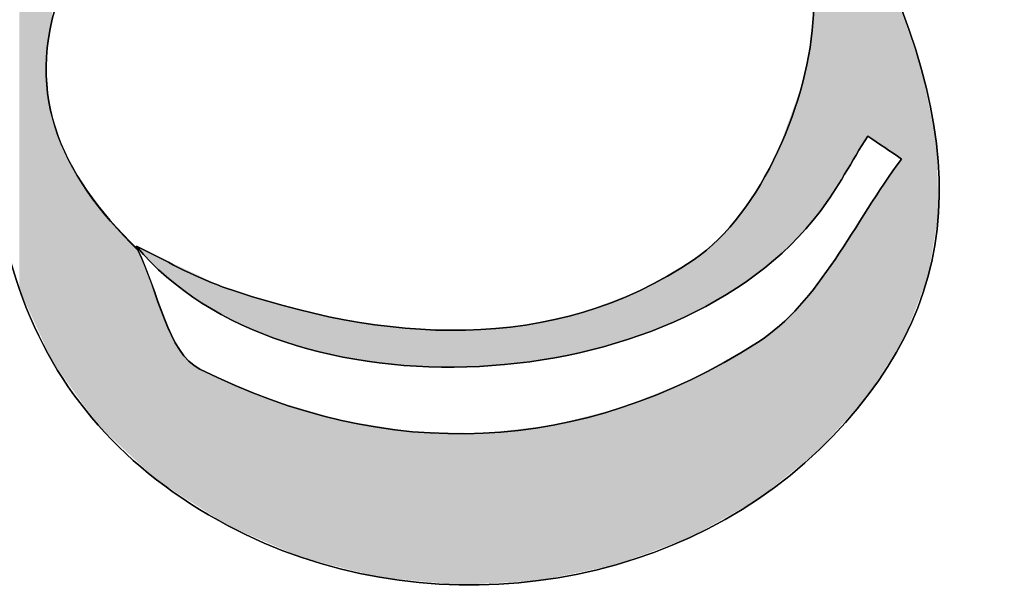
# Model space of a CAD drawing. Extents: x 113 to 1126, y 865 to 1100.
# Tile 11 of 256: x 865.91 to 871.67, y 960.83 to 964.2. Entities that reach past the tile are written whole.
import ezdxf

# ---------------------------------------------------------------- set-up
doc = ezdxf.new("R2010")
doc.units = 0
doc.layers.add('LAYER_1', color=7, linetype='CONTINUOUS')

# ---------------------------------------------------------------- blocks, each defined once
blk = doc.blocks.new('*U9')
at = {"layer": 'LAYER_1', "color": 7}
for points in [[(870.7835, 963.3789), (870.6779, 966.8634), (870.7835, 966.8992)], [(870.6779, 963.2116), (870.6562, 966.8561), (870.6779, 966.8634)], [(870.6562, 963.1773), (870.5901, 966.2335), (870.6562, 966.2795)], [(870.586, 963.0678), (870.551, 966.2064), (870.586, 966.2307)], [(870.5901, 963.0725), (870.586, 966.2307), (870.5901, 966.2335)], [(865.9047, 962.6161), (865.9047, 965.7931), (866.0626, 962.2704)], [(870.8688, 963.514), (870.8688, 964.6984), (870.8721, 963.5117)], [(870.8721, 963.5117), (870.8721, 964.6913), (870.9779, 963.4398)], [(870.9779, 963.4398), (870.9779, 964.4659), (871.0208, 963.4107)], [(871.0208, 963.4107), (871.0208, 964.3745), (871.0215, 963.4102)], [(871.0215, 963.4102), (871.0215, 964.3729), (871.0676, 963.3789)], [(870.551, 963.028), (870.5328, 964.0447), (870.551, 964.2264)], [(870.5315, 963.0058), (870.4888, 963.8291), (870.5315, 964.0324)], [(870.5328, 963.0072), (870.5315, 964.0324), (870.5328, 964.0447)], [(866.0626, 962.2704), (866.0626, 963.9751), (866.0695, 962.2552)], [(870.4888, 962.9572), (870.4699, 963.7766), (870.4888, 963.8291)], [(866.0695, 962.2552), (866.0695, 963.7648), (866.096, 962.1973)], [(870.4699, 962.9355), (870.4627, 963.7568), (870.4699, 963.7766)], [(870.4627, 962.9274), (870.4164, 963.6286), (870.4627, 963.7568)], [(866.096, 962.1973), (866.096, 963.645), (866.0987, 962.1913)], [(866.0987, 962.1913), (866.0987, 963.6326), (866.1136, 962.1706)], [(870.4164, 962.8746), (870.3531, 963.4535), (870.4164, 963.6286)], [(866.1136, 962.1706), (866.1136, 963.565), (866.1728, 962.0885)], [(866.1728, 962.0885), (866.1728, 963.4208), (866.1918, 962.062)], [(870.3416, 962.8108), (870.2409, 963.231), (870.3416, 963.4217)], [(870.3479, 962.8161), (870.3416, 963.4217), (870.3479, 963.4392)], [(870.3531, 962.8206), (870.3479, 963.4392), (870.3531, 963.4535)], [(866.1918, 962.062), (866.1918, 963.3745), (866.2934, 961.921)], [(871.0676, 962.3077), (871.0215, 963.3095), (871.0676, 963.3789)], [(871.0208, 962.2336), (870.9779, 963.2438), (871.0208, 963.3084)], [(871.0215, 962.2348), (871.0208, 963.3084), (871.0215, 963.3095)], [(870.9779, 962.1658), (870.8721, 963.0844), (870.9779, 963.2438)], [(866.2934, 961.921), (866.2934, 963.2043), (866.301, 961.9105)], [(866.301, 961.9105), (866.301, 963.1916), (866.3661, 961.8202)], [(870.2125, 962.7004), (870.1954, 963.1633), (870.2125, 963.1887)], [(870.2223, 962.7088), (870.2125, 963.1887), (870.2223, 963.2033)], [(870.2242, 962.7105), (870.2223, 963.2033), (870.2242, 963.2062)], [(870.2299, 962.7153), (870.2242, 963.2062), (870.2299, 963.2146)], [(870.2409, 962.7247), (870.2299, 963.2146), (870.2409, 963.231)], [(870.1954, 962.6893), (870.1247, 963.0579), (870.1954, 963.1633)], [(866.3661, 961.8202), (866.3661, 963.1078), (866.438, 961.753)], [(870.8688, 961.9946), (870.8581, 963.0633), (870.8688, 963.0794)], [(870.8721, 961.9983), (870.8688, 963.0794), (870.8721, 963.0844)], [(866.438, 961.753), (866.438, 963.0153), (866.4384, 961.7525)], [(866.4384, 961.7525), (866.4384, 963.0148), (866.5893, 961.6116)], [(870.1247, 962.643), (870.029, 962.9483), (870.1247, 963.0579)], [(870.8581, 961.9827), (870.7835, 962.9509), (870.8581, 963.0633)], [(869.9828, 962.5502), (869.9433, 962.8662), (869.9828, 962.8991)], [(869.9949, 962.5581), (869.9828, 962.8991), (869.9949, 962.9092)], [(870.0123, 962.5695), (869.9949, 962.9092), (870.0123, 962.9291)], [(870.029, 962.5804), (870.0123, 962.9291), (870.029, 962.9483)], [(870.7835, 961.8992), (870.6779, 962.7918), (870.7835, 962.9509)], [(866.5893, 961.6116), (866.5893, 962.8549), (866.5996, 961.6019)], [(866.5996, 962.8578), (866.5996, 962.8635), (866.6037, 962.8538)], [(866.5996, 961.6019), (866.5996, 962.8439), (866.6037, 961.5982)], [(866.6037, 962.8538), (866.6037, 962.8616), (866.7072, 962.7484)], [(869.9433, 962.5304), (869.8535, 962.7915), (869.9433, 962.8662)], [(866.6037, 961.5982), (866.6037, 962.8334), (866.7072, 961.5014)], [(866.7072, 962.7484), (866.7072, 962.8129), (866.7528, 962.7021)], [(866.7528, 962.7021), (866.7528, 962.7914), (866.7661, 962.6886)], [(866.7661, 962.6886), (866.7661, 962.7852), (866.785, 962.6746)], [(869.8415, 962.4793), (869.8331, 962.7798), (869.8415, 962.7846)], [(869.8535, 962.4853), (869.8415, 962.7846), (869.8535, 962.7915)], [(870.6779, 961.7811), (870.6562, 962.7634), (870.6779, 962.7918)], [(866.785, 962.6746), (866.785, 962.7763), (866.8163, 962.6514)], [(866.8163, 962.6514), (866.8163, 962.7615), (866.8405, 962.6335)], [(866.8405, 962.6335), (866.8405, 962.7501), (866.8441, 962.6308)], [(866.8441, 962.6308), (866.8441, 962.7484), (866.8951, 962.593)], [(866.8951, 962.593), (866.8951, 962.7244), (866.96, 962.5449)], [(869.8057, 962.4613), (869.7315, 962.7215), (869.8057, 962.7641)], [(869.8301, 962.4736), (869.8057, 962.7641), (869.8301, 962.7781)], [(869.8331, 962.4751), (869.8301, 962.7781), (869.8331, 962.7798)], [(870.6562, 961.7569), (870.5901, 962.6767), (870.6562, 962.7634)], [(866.96, 962.5449), (866.96, 962.6939), (866.9725, 962.5356)], [(866.9725, 962.5356), (866.9725, 962.688), (866.9783, 962.5324)], [(866.9783, 962.5324), (866.9783, 962.6853), (867.0918, 962.4705)], [(869.7315, 962.4241), (869.5825, 962.6361), (869.7315, 962.7215)], [(870.586, 961.6783), (870.551, 962.6254), (870.586, 962.6713)], [(870.5901, 961.6829), (870.586, 962.6713), (870.5901, 962.6767)], [(867.0918, 962.4705), (867.0918, 962.6319), (867.1226, 962.4536)], [(867.1226, 962.4536), (867.1226, 962.6222), (867.1794, 962.4226)], [(869.5364, 962.3501), (869.5084, 962.5989), (869.5364, 962.6096)], [(869.5825, 962.3676), (869.5364, 962.6096), (869.5825, 962.6361)], [(870.551, 961.6498), (870.5328, 962.6015), (870.551, 962.6254)], [(866.7072, 961.5014), (866.7072, 962.5618), (866.7528, 961.472)], [(867.1794, 962.4226), (867.1794, 962.6045), (867.2044, 962.4089)], [(867.2044, 962.4089), (867.2044, 962.5967), (867.3743, 962.3415)], [(869.3975, 962.3043), (869.3499, 962.538), (869.3975, 962.5563)], [(869.4341, 962.3144), (869.3975, 962.5563), (869.4341, 962.5704)], [(869.4629, 962.3222), (869.4341, 962.5704), (869.4629, 962.5814)], [(869.5084, 962.3395), (869.4629, 962.5814), (869.5084, 962.5989)], [(870.5315, 961.634), (870.4888, 962.544), (870.5315, 962.5999)], [(870.5328, 961.635), (870.5315, 962.5999), (870.5328, 962.6015)], [(867.3743, 962.3415), (867.3743, 962.5438), (867.4475, 962.3125)], [(867.4475, 962.3125), (867.4475, 962.5209), (867.4575, 962.3085)], [(867.4575, 962.3085), (867.4575, 962.5186), (867.5562, 962.2813)], [(867.5562, 962.2813), (867.5562, 962.4959), (867.5887, 962.2724)], [(869.3499, 962.2912), (869.2062, 962.4829), (869.3499, 962.538)], [(870.4627, 961.5781), (870.4164, 962.4657), (870.4627, 962.5119)], [(870.4699, 961.5839), (870.4627, 962.5119), (870.4699, 962.5191)], [(870.4888, 961.5994), (870.4699, 962.5191), (870.4888, 962.544)], [(866.7528, 961.472), (866.7528, 962.4423), (866.7661, 961.4635)], [(867.5887, 962.2724), (867.5887, 962.4884), (867.7275, 962.2341)], [(867.7275, 962.2341), (867.7275, 962.4564), (867.7898, 962.2234)], [(867.7898, 962.2234), (867.7898, 962.4421), (867.8053, 962.2208)], [(867.8053, 962.2208), (867.8053, 962.4385), (868.0101, 962.1855)], [(869.0288, 962.2174), (868.9429, 962.4241), (869.0288, 962.4433)], [(869.0774, 962.2262), (869.0288, 962.4433), (869.0774, 962.4541)], [(869.1813, 962.245), (869.0774, 962.4541), (869.1813, 962.4773)], [(869.2062, 962.2518), (869.1813, 962.4773), (869.2062, 962.4829)], [(870.4164, 961.5405), (870.3531, 962.4026), (870.4164, 962.4657)], [(866.7661, 961.4635), (866.7661, 962.4154), (866.785, 961.4513)], [(868.0101, 962.1855), (868.0101, 962.4102), (868.0114, 962.1854)], [(868.0114, 962.1854), (868.0114, 962.41), (868.1625, 962.1735)], [(868.1625, 962.1735), (868.1625, 962.3891), (868.2051, 962.1701)], [(868.2051, 962.1701), (868.2051, 962.3876), (868.3011, 962.1625)], [(868.5961, 962.1649), (868.5168, 962.377), (868.5961, 962.3838)], [(868.6186, 962.167), (868.5961, 962.3838), (868.6186, 962.3857)], [(868.8655, 962.1901), (868.6186, 962.3857), (868.8655, 962.4068)], [(868.6186, 962.167), (868.6186, 962.3857), (868.8655, 962.1901)], [(868.8909, 962.1925), (868.8655, 962.4068), (868.8909, 962.4125)], [(868.9429, 962.2019), (868.8909, 962.4125), (868.9429, 962.4241)], [(870.3416, 961.4797), (870.2409, 962.3177), (870.3416, 962.3939)], [(870.3479, 961.4849), (870.3416, 962.3939), (870.3479, 962.3987)], [(870.3531, 961.4891), (870.3479, 962.3987), (870.3531, 962.4026)], [(866.785, 961.4513), (866.785, 962.3769), (866.8163, 961.4312)], [(866.8163, 961.4312), (866.8163, 962.3131), (866.8405, 961.4156)], [(866.8405, 961.4156), (866.8405, 962.2638), (866.8441, 961.4132)], [(870.1954, 961.3696), (870.1247, 962.2495), (870.1954, 962.289)], [(870.2125, 961.3792), (870.1954, 962.289), (870.2125, 962.2985)], [(870.2223, 961.3847), (870.2125, 962.2985), (870.2223, 962.304)], [(870.2242, 961.3858), (870.2223, 962.304), (870.2242, 962.3051)], [(870.2299, 961.389), (870.2242, 962.3051), (870.2299, 962.3094)], [(870.2409, 961.3979), (870.2299, 962.3094), (870.2409, 962.3177)], [(866.8441, 961.4132), (866.8441, 962.2593), (866.8951, 961.3804)], [(870.1247, 961.3297), (870.029, 962.1962), (870.1247, 962.2495)], [(866.8951, 961.3804), (866.8951, 962.1961), (866.96, 961.3386)], [(866.96, 961.3386), (866.96, 962.149), (866.9725, 961.3305)], [(869.9433, 961.2275), (869.8535, 962.0982), (869.9433, 962.1483)], [(869.9828, 961.2497), (869.9433, 962.1483), (869.9828, 962.1703)], [(869.9949, 961.2566), (869.9828, 962.1703), (869.9949, 962.1771)], [(870.0123, 961.2664), (869.9949, 962.1771), (870.0123, 962.1868)], [(870.029, 961.2758), (870.0123, 962.1868), (870.029, 962.1962)], [(866.9725, 961.3305), (866.9725, 962.1436), (866.9783, 961.3268)], [(866.9783, 961.3268), (866.9783, 962.1412), (867.0918, 961.2537)], [(867.0918, 961.2537), (867.0918, 962.0923), (867.1226, 961.2338)], [(869.8415, 961.1701), (869.8331, 962.0868), (869.8415, 962.0915)], [(869.8535, 961.1769), (869.8415, 962.0915), (869.8535, 962.0982)], [(867.1226, 961.2338), (867.1226, 962.079), (867.1794, 961.2092)], [(867.1794, 961.2092), (867.1794, 962.0546), (867.2044, 961.1984)], [(867.2044, 961.1984), (867.2044, 962.0438), (867.3743, 961.1247)], [(869.7315, 961.1273), (869.5825, 961.9856), (869.7315, 962.0458)], [(869.8057, 961.1547), (869.7315, 962.0458), (869.8057, 962.0757)], [(869.8301, 961.1637), (869.8057, 962.0757), (869.8301, 962.0856)], [(869.8331, 961.1654), (869.8301, 962.0856), (869.8331, 962.0868)], [(869.5825, 961.0722), (869.5364, 961.9669), (869.5825, 961.9856)], [(867.3743, 961.1247), (867.3743, 961.9707), (867.4475, 961.093)], [(867.4475, 961.093), (867.4475, 961.9492), (867.4575, 961.0887)], [(867.4575, 961.0887), (867.4575, 961.9462), (867.5562, 961.0459)], [(867.5562, 961.0459), (867.5562, 961.9172), (867.5887, 961.0376)], [(869.4341, 961.0173), (869.3975, 961.9162), (869.4341, 961.9256)], [(869.4629, 961.028), (869.4341, 961.9256), (869.4629, 961.9372)], [(869.5084, 961.0448), (869.4629, 961.9372), (869.5084, 961.9556)], [(869.5364, 961.0551), (869.5084, 961.9556), (869.5364, 961.9669)], [(867.5887, 961.0376), (867.5887, 961.9077), (867.7275, 961.0024)], [(867.7275, 961.0024), (867.7275, 961.8669), (867.7898, 960.9866)], [(869.1813, 960.9595), (869.0774, 961.8338), (869.1813, 961.8606)], [(869.2062, 960.9646), (869.1813, 961.8606), (869.2062, 961.867)], [(869.3499, 960.994), (869.2062, 961.867), (869.3499, 961.9039)], [(869.3975, 961.0038), (869.3499, 961.9039), (869.3975, 961.9162)], [(867.7898, 960.9866), (867.7898, 961.8486), (867.8053, 960.9826)], [(867.8053, 960.9826), (867.8053, 961.8462), (868.0101, 960.9306)], [(868.0101, 960.9306), (868.0101, 961.8138), (868.0114, 960.9303)], [(868.0114, 960.9303), (868.0114, 961.8136), (868.1625, 960.9158)], [(868.8655, 960.9065), (868.6186, 961.7738), (868.8655, 961.8024)], [(868.8909, 960.9079), (868.8655, 961.8024), (868.8909, 961.8053)], [(868.9429, 960.9107), (868.8909, 961.8053), (868.9429, 961.8114)], [(869.0288, 960.9283), (868.9429, 961.8114), (869.0288, 961.8213)], [(869.0774, 960.9382), (869.0288, 961.8213), (869.0774, 961.8338)], [(868.1625, 960.9158), (868.1625, 961.7897), (868.2051, 960.9118)], [(868.2051, 960.9118), (868.2051, 961.7829), (868.3011, 960.9026)], [(868.3011, 960.9026), (868.3011, 961.7808), (868.4705, 960.8864)], [(868.4705, 960.8864), (868.4705, 961.7771), (868.4773, 960.8857)]]:
    blk.add_solid(points, dxfattribs=at)
at = {"layer": 'LAYER_1', "color": 7, "extrusion": (0, 0, -1)}
for points in [[(-870.6562, 963.1773), (-870.6562, 966.8561), (-870.6779, 963.2116)], [(-870.6779, 963.2116), (-870.6779, 966.8634), (-870.7835, 963.3789)], [(-870.551, 963.028), (-870.551, 966.2064), (-870.586, 963.0678)], [(-870.586, 963.0678), (-870.586, 966.2307), (-870.5901, 963.0725)], [(-870.5901, 963.0725), (-870.5901, 966.2335), (-870.6562, 963.1773)], [(-866.0626, 962.2704), (-865.9047, 965.7931), (-866.0626, 965.7924)], [(-866.0626, 963.9751), (-866.0626, 965.7924), (-866.0695, 964.0213)], [(-866.0695, 964.0213), (-866.0626, 965.7924), (-866.0695, 965.7924)], [(-866.0695, 964.0213), (-866.0695, 965.7924), (-866.096, 964.1974)], [(-870.7835, 963.3789), (-870.7835, 964.8801), (-870.8581, 963.4971)], [(-870.8581, 963.4971), (-870.7835, 964.8801), (-870.8581, 964.7212)], [(-870.8581, 963.4971), (-870.8581, 964.7212), (-870.8688, 963.514)], [(-870.8688, 963.514), (-870.8581, 964.7212), (-870.8688, 964.6984)], [(-870.8721, 963.5117), (-870.8688, 964.6984), (-870.8721, 964.6913)], [(-870.9779, 963.4398), (-870.8721, 964.6913), (-870.9779, 964.4659)], [(-871.0208, 963.4107), (-870.9779, 964.4659), (-871.0208, 964.3745)], [(-871.0215, 963.4102), (-871.0208, 964.3745), (-871.0215, 964.3729)], [(-871.0676, 963.3789), (-871.0215, 964.3729), (-871.0676, 964.2401)], [(-871.0676, 962.3077), (-871.0676, 964.2401), (-871.084, 962.3336)], [(-871.084, 962.3336), (-871.0676, 964.2401), (-871.084, 964.1929)], [(-871.084, 962.3336), (-871.084, 964.1929), (-871.1157, 962.4156)], [(-871.1157, 962.4156), (-871.084, 964.1929), (-871.1157, 964.1013)], [(-871.1157, 962.4156), (-871.1157, 964.1013), (-871.138, 962.4733)], [(-871.138, 962.4733), (-871.1157, 964.1013), (-871.138, 964.0368)], [(-870.5315, 963.0058), (-870.5315, 964.0324), (-870.5328, 963.0072)], [(-870.5328, 963.0072), (-870.5328, 964.0447), (-870.551, 963.028)], [(-871.138, 962.4733), (-871.138, 964.0368), (-871.1841, 962.5922)], [(-871.1841, 962.5922), (-871.138, 964.0368), (-871.1841, 963.9039)], [(-866.0695, 962.2552), (-866.0626, 963.9751), (-866.0695, 963.7648)], [(-871.1841, 962.5922), (-871.1841, 963.9039), (-871.1987, 962.6299)], [(-871.1987, 962.6299), (-871.1841, 963.9039), (-871.1987, 963.8313)], [(-870.4888, 962.9572), (-870.4888, 963.8291), (-870.5315, 963.0058)], [(-871.1987, 962.6299), (-871.1987, 963.8313), (-871.208, 962.6539)], [(-871.208, 962.6539), (-871.1987, 963.8313), (-871.208, 963.785)], [(-866.096, 962.1973), (-866.0695, 963.7648), (-866.096, 963.645)], [(-870.4699, 962.9355), (-870.4699, 963.7766), (-870.4888, 962.9572)], [(-871.208, 962.6539), (-871.208, 963.785), (-871.2212, 962.688)], [(-871.2212, 962.688), (-871.208, 963.785), (-871.2212, 963.7193)], [(-870.4627, 962.9274), (-870.4627, 963.7568), (-870.4699, 962.9355)], [(-871.2212, 962.688), (-871.2212, 963.7193), (-871.2289, 962.7341)], [(-871.2289, 962.7341), (-871.2212, 963.7193), (-871.2289, 963.6813)], [(-871.2289, 962.7341), (-871.2289, 963.6813), (-871.2715, 962.9911)], [(-871.2715, 962.9911), (-871.2289, 963.6813), (-871.2715, 963.4693)], [(-866.0987, 962.1913), (-866.096, 963.645), (-866.0987, 963.6326)], [(-866.1136, 962.1706), (-866.0987, 963.6326), (-866.1136, 963.565)], [(-870.4164, 962.8746), (-870.4164, 963.6286), (-870.4627, 962.9274)], [(-866.1728, 962.0885), (-866.1136, 963.565), (-866.1728, 963.4208)], [(-866.1918, 962.062), (-866.1728, 963.4208), (-866.1918, 963.3745)], [(-870.3416, 962.8108), (-870.3416, 963.4217), (-870.3479, 962.8161)], [(-870.3479, 962.8161), (-870.3479, 963.4392), (-870.3531, 962.8206)], [(-870.3531, 962.8206), (-870.3531, 963.4535), (-870.4164, 962.8746)], [(-871.2715, 962.9911), (-871.2715, 963.4693), (-871.2838, 963.0653)], [(-866.2934, 961.921), (-866.1918, 963.3745), (-866.2934, 963.2043)], [(-871.0208, 962.2336), (-871.0208, 963.3084), (-871.0215, 962.2348)], [(-871.0215, 962.2348), (-871.0215, 963.3095), (-871.0676, 962.3077)], [(-870.9779, 962.1658), (-870.9779, 963.2438), (-871.0208, 962.2336)], [(-866.301, 961.9105), (-866.2934, 963.2043), (-866.301, 963.1916)], [(-866.3661, 961.8202), (-866.301, 963.1916), (-866.3661, 963.1078)], [(-870.2125, 962.7004), (-870.2125, 963.1887), (-870.2223, 962.7088)], [(-870.2223, 962.7088), (-870.2223, 963.2033), (-870.2242, 962.7105)], [(-870.2242, 962.7105), (-870.2242, 963.2062), (-870.2299, 962.7153)], [(-870.2299, 962.7153), (-870.2299, 963.2146), (-870.2409, 962.7247)], [(-870.2409, 962.7247), (-870.2409, 963.231), (-870.3416, 962.8108)], [(-870.1954, 962.6893), (-870.1954, 963.1633), (-870.2125, 962.7004)], [(-866.438, 961.753), (-866.3661, 963.1078), (-866.438, 963.0153)], [(-870.8688, 961.9946), (-870.8688, 963.0794), (-870.8721, 961.9983)], [(-870.8721, 961.9983), (-870.8721, 963.0844), (-870.9779, 962.1658)], [(-866.4384, 961.7525), (-866.438, 963.0153), (-866.4384, 963.0148)], [(-866.5893, 961.6116), (-866.4384, 963.0148), (-866.5893, 962.8549)], [(-870.1247, 962.643), (-870.1247, 963.0579), (-870.1954, 962.6893)], [(-870.8581, 961.9827), (-870.8581, 963.0633), (-870.8688, 961.9946)], [(-869.9828, 962.5502), (-869.9828, 962.8991), (-869.9949, 962.5581)], [(-869.9949, 962.5581), (-869.9949, 962.9092), (-870.0123, 962.5695)], [(-870.0123, 962.5695), (-870.0123, 962.9291), (-870.029, 962.5804)], [(-870.029, 962.5804), (-870.029, 962.9483), (-870.1247, 962.643)], [(-870.7835, 961.8992), (-870.7835, 962.9509), (-870.8581, 961.9827)], [(-866.5996, 962.8578), (-866.5893, 962.8684), (-866.5996, 962.8635)], [(-866.5996, 961.6019), (-866.5893, 962.8549), (-866.5996, 962.8439)], [(-866.6037, 962.8538), (-866.5996, 962.8635), (-866.6037, 962.8616)], [(-866.6037, 961.5982), (-866.5996, 962.8439), (-866.6037, 962.8334)], [(-866.7072, 962.7484), (-866.6037, 962.8616), (-866.7072, 962.8129)], [(-869.9433, 962.5304), (-869.9433, 962.8662), (-869.9828, 962.5502)], [(-866.7072, 961.5014), (-866.6037, 962.8334), (-866.7072, 962.5618)], [(-866.7528, 962.7021), (-866.7072, 962.8129), (-866.7528, 962.7914)], [(-866.7661, 962.6886), (-866.7528, 962.7914), (-866.7661, 962.7852)], [(-866.785, 962.6746), (-866.7661, 962.7852), (-866.785, 962.7763)], [(-869.8415, 962.4793), (-869.8415, 962.7846), (-869.8535, 962.4853)], [(-869.8535, 962.4853), (-869.8535, 962.7915), (-869.9433, 962.5304)], [(-870.6779, 961.7811), (-870.6779, 962.7918), (-870.7835, 961.8992)], [(-866.8163, 962.6514), (-866.785, 962.7763), (-866.8163, 962.7615)], [(-866.8405, 962.6335), (-866.8163, 962.7615), (-866.8405, 962.7501)], [(-866.8441, 962.6308), (-866.8405, 962.7501), (-866.8441, 962.7484)], [(-866.8951, 962.593), (-866.8441, 962.7484), (-866.8951, 962.7244)], [(-866.96, 962.5449), (-866.8951, 962.7244), (-866.96, 962.6939)], [(-869.8057, 962.4613), (-869.8057, 962.7641), (-869.8301, 962.4736)], [(-869.8301, 962.4736), (-869.8301, 962.7781), (-869.8331, 962.4751)], [(-869.8331, 962.4751), (-869.8331, 962.7798), (-869.8415, 962.4793)], [(-870.6562, 961.7569), (-870.6562, 962.7634), (-870.6779, 961.7811)], [(-866.9725, 962.5356), (-866.96, 962.6939), (-866.9725, 962.688)], [(-866.9783, 962.5324), (-866.9725, 962.688), (-866.9783, 962.6853)], [(-867.0918, 962.4705), (-866.9783, 962.6853), (-867.0918, 962.6319)], [(-869.7315, 962.4241), (-869.7315, 962.7215), (-869.8057, 962.4613)], [(-870.586, 961.6783), (-870.586, 962.6713), (-870.5901, 961.6829)], [(-870.5901, 961.6829), (-870.5901, 962.6767), (-870.6562, 961.7569)], [(-867.1226, 962.4536), (-867.0918, 962.6319), (-867.1226, 962.6222)], [(-867.1794, 962.4226), (-867.1226, 962.6222), (-867.1794, 962.6045)], [(-869.5364, 962.3501), (-869.5364, 962.6096), (-869.5825, 962.3676)], [(-869.5825, 962.3676), (-869.5825, 962.6361), (-869.7315, 962.4241)], [(-870.551, 961.6498), (-870.551, 962.6254), (-870.586, 961.6783)], [(-866.7528, 961.472), (-866.7072, 962.5618), (-866.7528, 962.4423)], [(-867.2044, 962.4089), (-867.1794, 962.6045), (-867.2044, 962.5967)], [(-867.3743, 962.3415), (-867.2044, 962.5967), (-867.3743, 962.5438)], [(-869.3975, 962.3043), (-869.3975, 962.5563), (-869.4341, 962.3144)], [(-869.4341, 962.3144), (-869.4341, 962.5704), (-869.4629, 962.3222)], [(-869.4629, 962.3222), (-869.4629, 962.5814), (-869.5084, 962.3395)], [(-869.5084, 962.3395), (-869.5084, 962.5989), (-869.5364, 962.3501)], [(-870.5315, 961.634), (-870.5315, 962.5999), (-870.5328, 961.635)], [(-870.5328, 961.635), (-870.5328, 962.6015), (-870.551, 961.6498)], [(-867.4475, 962.3125), (-867.3743, 962.5438), (-867.4475, 962.5209)], [(-867.4575, 962.3085), (-867.4475, 962.5209), (-867.4575, 962.5186)], [(-867.5562, 962.2813), (-867.4575, 962.5186), (-867.5562, 962.4959)], [(-867.5887, 962.2724), (-867.5562, 962.4959), (-867.5887, 962.4884)], [(-869.3499, 962.2912), (-869.3499, 962.538), (-869.3975, 962.3043)], [(-870.4627, 961.5781), (-870.4627, 962.5119), (-870.4699, 961.5839)], [(-870.4699, 961.5839), (-870.4699, 962.5191), (-870.4888, 961.5994)], [(-870.4888, 961.5994), (-870.4888, 962.544), (-870.5315, 961.634)], [(-866.7661, 961.4635), (-866.7528, 962.4423), (-866.7661, 962.4154)], [(-867.7275, 962.2341), (-867.5887, 962.4884), (-867.7275, 962.4564)], [(-867.7898, 962.2234), (-867.7275, 962.4564), (-867.7898, 962.4421)], [(-867.8053, 962.2208), (-867.7898, 962.4421), (-867.8053, 962.4385)], [(-868.0101, 962.1855), (-867.8053, 962.4385), (-868.0101, 962.4102)], [(-869.0288, 962.2174), (-869.0288, 962.4433), (-869.0774, 962.2262)], [(-869.0774, 962.2262), (-869.0774, 962.4541), (-869.1813, 962.245)], [(-869.1813, 962.245), (-869.1813, 962.4773), (-869.2062, 962.2518)], [(-869.2062, 962.2518), (-869.2062, 962.4829), (-869.3499, 962.2912)], [(-870.4164, 961.5405), (-870.4164, 962.4657), (-870.4627, 961.5781)], [(-866.785, 961.4513), (-866.7661, 962.4154), (-866.785, 962.3769)], [(-868.0114, 962.1854), (-868.0101, 962.4102), (-868.0114, 962.41)], [(-868.1625, 962.1735), (-868.0114, 962.41), (-868.1625, 962.3891)], [(-868.2051, 962.1701), (-868.1625, 962.3891), (-868.2051, 962.3876)], [(-868.3011, 962.1625), (-868.2051, 962.3876), (-868.3011, 962.3844)], [(-868.3011, 962.1625), (-868.3011, 962.3844), (-868.4705, 962.1639)], [(-868.4705, 962.1639), (-868.3011, 962.3844), (-868.4705, 962.3786)], [(-868.4705, 962.1639), (-868.4705, 962.3786), (-868.4773, 962.164)], [(-868.4773, 962.164), (-868.4705, 962.3786), (-868.4773, 962.3784)], [(-868.4773, 962.164), (-868.4773, 962.3784), (-868.5168, 962.1643)], [(-868.5168, 962.1643), (-868.4773, 962.3784), (-868.5168, 962.377)], [(-868.5961, 962.1649), (-868.5961, 962.3838), (-868.6186, 962.167)], [(-868.8655, 962.1901), (-868.8655, 962.4068), (-868.8909, 962.1925)], [(-868.8909, 962.1925), (-868.8909, 962.4125), (-868.9429, 962.2019)], [(-868.9429, 962.2019), (-868.9429, 962.4241), (-869.0288, 962.2174)], [(-870.3416, 961.4797), (-870.3416, 962.3939), (-870.3479, 961.4849)], [(-870.3479, 961.4849), (-870.3479, 962.3987), (-870.3531, 961.4891)], [(-870.3531, 961.4891), (-870.3531, 962.4026), (-870.4164, 961.5405)], [(-866.8163, 961.4312), (-866.785, 962.3769), (-866.8163, 962.3131)], [(-868.5168, 962.1643), (-868.5168, 962.377), (-868.5961, 962.1649)], [(-866.8405, 961.4156), (-866.8163, 962.3131), (-866.8405, 962.2638)], [(-866.8441, 961.4132), (-866.8405, 962.2638), (-866.8441, 962.2593)], [(-870.1954, 961.3696), (-870.1954, 962.289), (-870.2125, 961.3792)], [(-870.2125, 961.3792), (-870.2125, 962.2985), (-870.2223, 961.3847)], [(-870.2223, 961.3847), (-870.2223, 962.304), (-870.2242, 961.3858)], [(-870.2242, 961.3858), (-870.2242, 962.3051), (-870.2299, 961.389)], [(-870.2299, 961.389), (-870.2299, 962.3094), (-870.2409, 961.3979)], [(-870.2409, 961.3979), (-870.2409, 962.3177), (-870.3416, 961.4797)], [(-866.8951, 961.3804), (-866.8441, 962.2593), (-866.8951, 962.1961)], [(-870.1247, 961.3297), (-870.1247, 962.2495), (-870.1954, 961.3696)], [(-866.96, 961.3386), (-866.8951, 962.1961), (-866.96, 962.149)], [(-866.9725, 961.3305), (-866.96, 962.149), (-866.9725, 962.1436)], [(-869.9433, 961.2275), (-869.9433, 962.1483), (-869.9828, 961.2497)], [(-869.9828, 961.2497), (-869.9828, 962.1703), (-869.9949, 961.2566)], [(-869.9949, 961.2566), (-869.9949, 962.1771), (-870.0123, 961.2664)], [(-870.0123, 961.2664), (-870.0123, 962.1868), (-870.029, 961.2758)], [(-870.029, 961.2758), (-870.029, 962.1962), (-870.1247, 961.3297)], [(-866.9783, 961.3268), (-866.9725, 962.1436), (-866.9783, 962.1412)], [(-867.0918, 961.2537), (-866.9783, 962.1412), (-867.0918, 962.0923)], [(-867.1226, 961.2338), (-867.0918, 962.0923), (-867.1226, 962.079)], [(-869.8415, 961.1701), (-869.8415, 962.0915), (-869.8535, 961.1769)], [(-869.8535, 961.1769), (-869.8535, 962.0982), (-869.9433, 961.2275)], [(-867.1794, 961.2092), (-867.1226, 962.079), (-867.1794, 962.0546)], [(-867.2044, 961.1984), (-867.1794, 962.0546), (-867.2044, 962.0438)], [(-867.3743, 961.1247), (-867.2044, 962.0438), (-867.3743, 961.9707)], [(-869.7315, 961.1273), (-869.7315, 962.0458), (-869.8057, 961.1547)], [(-869.8057, 961.1547), (-869.8057, 962.0757), (-869.8301, 961.1637)], [(-869.8301, 961.1637), (-869.8301, 962.0856), (-869.8331, 961.1654)], [(-869.8331, 961.1654), (-869.8331, 962.0868), (-869.8415, 961.1701)], [(-869.5825, 961.0722), (-869.5825, 961.9856), (-869.7315, 961.1273)], [(-867.4475, 961.093), (-867.3743, 961.9707), (-867.4475, 961.9492)], [(-867.4575, 961.0887), (-867.4475, 961.9492), (-867.4575, 961.9462)], [(-867.5562, 961.0459), (-867.4575, 961.9462), (-867.5562, 961.9172)], [(-867.5887, 961.0376), (-867.5562, 961.9172), (-867.5887, 961.9077)], [(-869.4341, 961.0173), (-869.4341, 961.9256), (-869.4629, 961.028)], [(-869.4629, 961.028), (-869.4629, 961.9372), (-869.5084, 961.0448)], [(-869.5084, 961.0448), (-869.5084, 961.9556), (-869.5364, 961.0551)], [(-869.5364, 961.0551), (-869.5364, 961.9669), (-869.5825, 961.0722)], [(-867.7275, 961.0024), (-867.5887, 961.9077), (-867.7275, 961.8669)], [(-867.7898, 960.9866), (-867.7275, 961.8669), (-867.7898, 961.8486)], [(-869.1813, 960.9595), (-869.1813, 961.8606), (-869.2062, 960.9646)], [(-869.2062, 960.9646), (-869.2062, 961.867), (-869.3499, 960.994)], [(-869.3499, 960.994), (-869.3499, 961.9039), (-869.3975, 961.0038)], [(-869.3975, 961.0038), (-869.3975, 961.9162), (-869.4341, 961.0173)], [(-867.8053, 960.9826), (-867.7898, 961.8486), (-867.8053, 961.8462)], [(-868.0101, 960.9306), (-867.8053, 961.8462), (-868.0101, 961.8138)], [(-868.0114, 960.9303), (-868.0101, 961.8138), (-868.0114, 961.8136)], [(-868.1625, 960.9158), (-868.0114, 961.8136), (-868.1625, 961.7897)], [(-868.8655, 960.9065), (-868.8655, 961.8024), (-868.8909, 960.9079)], [(-868.8909, 960.9079), (-868.8909, 961.8053), (-868.9429, 960.9107)], [(-868.9429, 960.9107), (-868.9429, 961.8114), (-869.0288, 960.9283)], [(-869.0288, 960.9283), (-869.0288, 961.8213), (-869.0774, 960.9382)], [(-869.0774, 960.9382), (-869.0774, 961.8338), (-869.1813, 960.9595)], [(-868.2051, 960.9118), (-868.1625, 961.7897), (-868.2051, 961.7829)], [(-868.3011, 960.9026), (-868.2051, 961.7829), (-868.3011, 961.7808)], [(-868.4705, 960.8864), (-868.3011, 961.7808), (-868.4705, 961.7771)], [(-868.4773, 960.8857), (-868.4705, 961.7771), (-868.4773, 961.7769)], [(-868.4773, 960.8857), (-868.4773, 961.7769), (-868.5168, 960.8878)], [(-868.5168, 960.8878), (-868.4773, 961.7769), (-868.5168, 961.776)], [(-868.5168, 960.8878), (-868.5168, 961.776), (-868.5961, 960.8921)], [(-868.5961, 960.8921), (-868.5168, 961.776), (-868.5961, 961.7743)], [(-868.5961, 960.8921), (-868.5961, 961.7743), (-868.6186, 960.8933)], [(-868.6186, 960.8933), (-868.5961, 961.7743), (-868.6186, 961.7738)], [(-868.6186, 960.8933), (-868.6186, 961.7738), (-868.8655, 960.9065)]]:
    blk.add_solid(points, dxfattribs=at)

msp = doc.modelspace()

# ---------------------------------------------------------------- linework, layer by layer
at = {"layer": 'LAYER_1', "color": 7}
msp.add_open_spline([(722.5127, 865.618), (719.3552, 865.7013), (716.1975, 865.7778), (713.04, 865.8695), (708.5304, 865.9997), (704.0211, 866.143), (699.5118, 866.2767), (696.7495, 866.358), (693.9869, 866.4255), (691.2246, 866.5116), (686.0952, 866.6715), (680.9658, 866.8513), (675.8361, 867.0015), (672.1729, 867.1083), (668.5056, 867.1097), (664.8462, 867.2819), (657.6932, 867.6196), (650.5419, 868.0006), (643.3947, 868.4416), (634.3351, 869.001), (625.2793, 869.626), (616.2232, 870.2447), (605.3097, 870.9909), (594.392, 871.6875), (583.4869, 872.5419), (573.6515, 873.3122), (563.8295, 874.2583), (554.003, 875.1433), (547.1508, 875.7607), (540.2997, 876.3904), (533.4505, 877.0422), (526.9959, 877.6569), (520.5453, 878.3138), (514.0918, 878.9395), (509.265, 879.4076), (504.4264, 879.7697), (499.6112, 880.3333), (492.947, 881.1137), (486.2993, 882.0366), (479.6451, 882.9024), (472.208, 883.8697), (464.7658, 884.7985), (457.3364, 885.8217), (446.5013, 887.3141), (435.668, 888.8238), (424.8487, 890.4251), (416.0339, 891.7294), (407.2396, 893.1722), (398.4384, 894.5674), (388.0232, 896.2183), (377.6259, 897.9884), (367.1931, 899.517), (353.3476, 901.5458), (339.6377, 904.314), (325.884, 906.8434), (314.1279, 909.0052), (302.3435, 911.0481), (290.6586, 913.5499), (274.2317, 917.067), (257.8564, 920.8397), (241.5126, 924.7272), (226.4289, 928.3149), (211.3905, 932.1021), (196.3825, 935.9958), (189.8933, 937.6794), (183.5285, 939.8429), (177.1117, 941.8028), (169.9934, 943.977), (162.8455, 946.0609), (155.7765, 948.3853), (150.3155, 950.1806), (144.9994, 952.4161), (139.5398, 954.2158), (134.3804, 955.9163), (129.7988, 958.5291), (125.4719, 961.7675), (122.5513, 963.953), (120.1603, 966.6457), (117.5706, 969.1517), (117.26, 969.4521), (117.0724, 969.8986), (116.8849, 970.3037), (116.293, 971.5826), (115.6556, 972.8483), (115.1737, 974.1691), (114.7148, 975.4273), (114.4245, 976.7471), (114.0683, 978.0418), (113.8018, 979.0105), (113.5288, 979.9786), (113.2983, 980.9563), (113.1972, 981.3849), (113.1302, 981.841), (113.1585, 982.2775), (113.3805, 985.7181), (113.8812, 989.116), (114.8324, 992.4374), (114.9251, 992.7613), (115.0078, 993.1092), (115.1911, 993.3817), (116.4811, 995.2986), (117.5587, 997.4315), (119.1528, 999.0555), (122.5503, 1002.5161), (126.24, 1005.6787), (130.6241, 1007.907), (132.0309, 1008.6218), (133.4089, 1009.399), (134.7683, 1010.2014), (136.9248, 1011.4737), (139.2949, 1012.2013), (141.6334, 1013.0281), (156.5286, 1018.2929), (171.7769, 1022.4049), (186.9045, 1026.9098), (195.71, 1029.5315), (204.4945, 1032.249), (213.3806, 1034.5696), (228.0552, 1038.4019), (242.7828, 1042.0375), (257.5316, 1045.5753), (264.4905, 1047.2448), (271.5448, 1048.5215), (278.5651, 1049.9302), (290.1745, 1052.2605), (301.7917, 1054.5518), (313.4052, 1056.8628), (322.6952, 1058.7118), (331.9696, 1060.6445), (341.2793, 1062.3894), (347.596, 1063.5735), (353.9619, 1064.4957), (360.3053, 1065.5382), (369.7635, 1067.093), (379.2203, 1068.6564), (388.6791, 1070.206), (397.1919, 1071.6009), (405.7172, 1072.9238), (414.219, 1074.3825), (427.4538, 1076.6535), (440.7996, 1078.0887), (454.106, 1079.8216), (463.2763, 1081.0157), (472.4425, 1082.2401), (481.6199, 1083.3756), (488.8387, 1084.2685), (496.0722, 1085.0402), (503.298, 1085.876), (509.572, 1086.6019), (515.8385, 1087.396), (522.1192, 1088.0564), (526.5479, 1088.5218), (530.9933, 1088.8326), (535.4336, 1089.1792), (543.6412, 1089.8206), (551.8506, 1090.4387), (560.0594, 1091.0643), (568.6053, 1091.7161), (577.152, 1092.3555), (585.6971, 1093.017), (596.659, 1093.8659), (607.6184, 1094.752), (618.5822, 1095.5757), (621.786, 1095.8165), (625.001, 1095.9057), (628.2118, 1096.0549), (635.3652, 1096.387), (642.5186, 1096.7222), (649.6727, 1097.0395), (658.2926, 1097.4219), (666.914, 1097.7709), (675.5336, 1098.1643), (684.0385, 1098.5526), (692.5403, 1099.0139), (701.0466, 1099.3701), (704.4838, 1099.5138), (707.9292, 1099.4617), (711.3705, 1099.5027), (719.6053, 1099.6006), (727.8405, 1099.7274), (736.0757, 1099.7901), (740.4754, 1099.8238), (744.8765, 1099.7887), (749.2759, 1099.7115), (755.0843, 1099.6102), (760.8921, 1099.4473), (766.6991, 1099.2926), (774.1974, 1099.0928), (781.697, 1098.9222), (789.1932, 1098.6511), (796.462, 1098.3883), (803.7277, 1098.0227), (810.9937, 1097.6865), (818.6543, 1097.3316), (826.3196, 1097.044), (833.9725, 1096.561), (838.5834, 1096.2699), (843.1747, 1095.6639), (847.7746, 1095.1964), (854.0013, 1094.5639), (860.2255, 1093.9134), (866.4536, 1093.2967), (876.1071, 1092.3407), (885.7251, 1091.1608), (895.2835, 1089.4593), (905.7749, 1087.5917), (916.3141, 1085.9942), (926.8072, 1084.1362), (931.4667, 1083.3115), (936.0683, 1082.1553), (940.6888, 1081.1173), (949.0497, 1079.2387), (957.4334, 1077.4517), (965.7571, 1075.4181), (982.4069, 1071.3505), (998.9781, 1066.9921), (1015.2655, 1061.6101), (1030.0412, 1056.7284), (1044.8472, 1051.9377), (1059.6345, 1047.0915), (1061.9913, 1046.3187), (1064.376, 1045.5918), (1066.6512, 1044.6189), (1069.4462, 1043.4235), (1072.1716, 1042.0523), (1074.8691, 1040.6454), (1078.1681, 1038.9252), (1081.3955, 1037.0693), (1084.6742, 1035.3092), (1087.524, 1033.78), (1090.1006, 1031.89), (1092.5059, 1029.7327), (1094.9836, 1027.5106), (1097.656, 1025.4935), (1100.0169, 1023.158), (1102.6562, 1020.5477), (1105.0502, 1017.6886), (1107.5321, 1014.9208), (1108.5105, 1013.8291), (1109.5244, 1012.7525), (1110.3667, 1011.5594), (1111.5614, 1009.8669), (1112.5547, 1008.0327), (1113.7356, 1006.3294), (1118.5171, 999.4334), (1121.9835, 991.8345), (1125.6078, 984.3167), (1126.0612, 983.3765), (1126.0846, 982.5807), (1125.5685, 981.6236), (1122.0624, 975.1214), (1118.7365, 968.5181), (1115.0868, 962.0982), (1113.397, 959.1261), (1111.146, 956.4665), (1109.0879, 953.7115), (1103.6491, 946.4309), (1097.2905, 940.1157), (1089.7843, 934.9254), (1085.5527, 931.9991), (1081.2005, 929.3712), (1076.6037, 927.0423), (1069.1709, 923.2765), (1061.3574, 920.5652), (1053.5026, 917.9245), (1041.584, 913.9175), (1029.6867, 909.8389), (1017.7074, 906.02), (1010.083, 903.5895), (1002.3305, 901.5593), (994.6277, 899.3775), (988.5522, 897.657), (982.494, 895.8662), (976.3762, 894.3091), (967.5254, 892.0567), (958.633, 889.9662), (949.7487, 887.8481), (945.0331, 886.7237), (940.3278, 885.5165), (935.5632, 884.6438), (922.3103, 882.2157), (909.0291, 879.9416), (895.7579, 877.6103), (889.1499, 876.4497), (882.5508, 875.2343), (875.9276, 874.1666), (872.5352, 873.6189), (869.1022, 873.3178), (865.6832, 872.945), (858.6759, 872.1816), (851.6676, 871.4257), (844.6561, 870.7022), (839.4406, 870.1648), (834.2213, 869.6577), (828.9992, 869.1823), (823.1597, 868.651), (817.3186, 868.1363), (811.4729, 867.683), (808.2697, 867.4342), (805.0568, 867.3123), (801.8467, 867.1559), (794.8059, 866.812), (787.761, 866.5509), (780.7244, 866.1354), (761.8353, 865.0227), (742.9293, 865.6807), (724.0316, 865.4981), (723.5252, 865.4933), (723.0181, 865.4974), (722.5116, 865.4974), (722.512, 865.5373), (722.5123, 865.5773), (722.5127, 865.618)], degree=3, knots=[0, 0, 0, 0, 1, 1, 1, 2, 2, 2, 3, 3, 3, 4, 4, 4, 5, 5, 5, 6, 6, 6, 7, 7, 7, 8, 8, 8, 9, 9, 9, 10, 10, 10, 11, 11, 11, 12, 12, 12, 13, 13, 13, 14, 14, 14, 15, 15, 15, 16, 16, 16, 17, 17, 17, 18, 18, 18, 19, 19, 19, 20, 20, 20, 21, 21, 21, 22, 22, 22, 23, 23, 23, 24, 24, 24, 25, 25, 25, 26, 26, 26, 27, 27, 27, 28, 28, 28, 29, 29, 29, 30, 30, 30, 31, 31, 31, 32, 32, 32, 33, 33, 33, 34, 34, 34, 35, 35, 35, 36, 36, 36, 37, 37, 37, 38, 38, 38, 39, 39, 39, 40, 40, 40, 41, 41, 41, 42, 42, 42, 43, 43, 43, 44, 44, 44, 45, 45, 45, 46, 46, 46, 47, 47, 47, 48, 48, 48, 49, 49, 49, 50, 50, 50, 51, 51, 51, 52, 52, 52, 53, 53, 53, 54, 54, 54, 55, 55, 55, 56, 56, 56, 57, 57, 57, 58, 58, 58, 59, 59, 59, 60, 60, 60, 61, 61, 61, 62, 62, 62, 63, 63, 63, 64, 64, 64, 65, 65, 65, 66, 66, 66, 67, 67, 67, 68, 68, 68, 69, 69, 69, 70, 70, 70, 71, 71, 71, 72, 72, 72, 73, 73, 73, 74, 74, 74, 75, 75, 75, 76, 76, 76, 77, 77, 77, 78, 78, 78, 79, 79, 79, 80, 80, 80, 81, 81, 81, 82, 82, 82, 83, 83, 83, 84, 84, 84, 85, 85, 85, 86, 86, 86, 87, 87, 87, 88, 88, 88, 89, 89, 89, 90, 90, 90, 91, 91, 91, 92, 92, 92, 93, 93, 93, 94, 94, 94, 95, 95, 95, 96, 96, 96, 97, 97, 97, 98, 98, 98, 99, 99, 99, 100, 100, 100, 101, 101, 101, 102, 102, 102, 103, 103, 103, 104, 104, 104, 104], dxfattribs=at)
at = {"layer": 'LAYER_1'}
for points, knots in [([(870.7835, 964.8801), (871.379, 965.2009), (871.3508, 966.032), (870.8581, 966.9244), (870.2172, 966.7365), (869.6532, 966.4523), (869.0774, 966.4256), (867.5905, 966.357), (866.0984, 966.418), (864.6091, 966.3951), (863.9507, 966.3849), (863.3044, 966.3248), (862.9251, 967.3416), (862.9251, 966.0521), (862.9251, 965.0655), (862.9251, 963.8773), (863.441, 965.1015), (863.9848, 965.2532), (865.8534, 964.8755), (865.5048, 963.0597), (865.9156, 961.8801), (867.1226, 961.2338), (868.2405, 960.6349), (869.7044, 960.8228), (870.586, 961.6783), (871.4481, 962.5149), (871.5189, 963.4731), (870.7835, 964.8801)], [0, 0, 0, 0, 1, 1, 1, 2, 2, 2, 3, 3, 3, 4, 4, 4, 5, 5, 5, 6, 6, 6, 7, 7, 7, 8, 8, 8, 9, 9, 9, 9]), ([(870.7835, 964.8801), (871.5189, 963.4731), (871.4481, 962.5149), (870.586, 961.6783), (869.7044, 960.8228), (868.2405, 960.6349), (867.1226, 961.2338), (865.9156, 961.8801), (865.5048, 963.0597), (865.8534, 964.8755), (863.9848, 965.2532), (863.441, 965.1015), (862.9251, 963.8773), (862.9251, 965.0655), (862.9251, 966.0521), (862.9251, 967.3416), (863.3044, 966.3248), (863.9507, 966.3849), (864.6091, 966.3951), (866.0984, 966.418), (867.5905, 966.357), (869.0774, 966.4256), (869.6532, 966.4523), (870.2172, 966.7365), (870.8581, 966.9244), (871.3508, 966.032), (871.379, 965.2009), (870.7835, 964.8801)], [0, 0, 0, 0, 1, 1, 1, 2, 2, 2, 3, 3, 3, 4, 4, 4, 5, 5, 5, 6, 6, 6, 7, 7, 7, 8, 8, 8, 9, 9, 9, 9]), ([(866.5996, 962.8439), (866.7164, 962.6053), (866.7712, 962.2432), (866.96, 962.149), (868.0617, 961.5985), (869.1931, 961.6469), (870.2242, 962.3051), (870.5863, 962.5363), (870.7909, 963.0139), (871.0676, 963.3789), (871.0013, 963.4239), (870.935, 963.469), (870.8688, 963.514), (870.7765, 963.3663), (870.6941, 963.2111), (870.5901, 963.0725), (869.7514, 961.9544), (867.4451, 961.8384), (866.5893, 962.8684), (866.7566, 962.7886), (866.918, 962.6927), (867.0918, 962.6319), (868.0356, 962.302), (869.0274, 962.2289), (869.8535, 962.7915), (870.2444, 963.0578), (870.5317, 963.7274), (870.551, 964.2264), (870.5777, 964.9158), (869.9765, 965.0436), (869.3499, 964.9978), (868.7657, 964.9552), (868.1759, 964.9916), (867.5887, 964.9878), (867.0477, 964.9845), (866.4584, 965.129), (866.1728, 964.4329), (865.9072, 963.7858), (866.1383, 963.2954), (866.5996, 962.8439)], [0, 0, 0, 0, 1, 1, 1, 2, 2, 2, 3, 3, 3, 4, 4, 4, 5, 5, 5, 6, 6, 6, 7, 7, 7, 8, 8, 8, 9, 9, 9, 10, 10, 10, 11, 11, 11, 12, 12, 12, 13, 13, 13, 13]), ([(866.5938, 962.8532), (866.1383, 963.2954), (865.9072, 963.7858), (866.1728, 964.4329), (866.4584, 965.129), (867.0477, 964.9845), (867.5887, 964.9878), (868.1759, 964.9916), (868.7657, 964.9552), (869.3499, 964.9978), (869.9765, 965.0436), (870.5777, 964.9158), (870.551, 964.2264), (870.5317, 963.7274), (870.2444, 963.0578), (869.8535, 962.7915), (869.0274, 962.2289), (868.0356, 962.302), (867.0918, 962.6319), (866.918, 962.6927), (866.7566, 962.7886), (866.5893, 962.8684), (866.5893, 962.8684), (866.5938, 962.8532), (866.5938, 962.8532)], [0, 0, 0, 0, 1, 1, 1, 2, 2, 2, 3, 3, 3, 4, 4, 4, 5, 5, 5, 6, 6, 6, 7, 7, 7, 8, 8, 8, 8]), ([(866.5893, 962.8684), (867.4451, 961.8384), (869.7514, 961.9544), (870.5901, 963.0725), (870.6941, 963.2111), (870.7765, 963.3663), (870.8688, 963.514), (870.935, 963.469), (871.0013, 963.4239), (871.0676, 963.3789), (870.7909, 963.0139), (870.5863, 962.5363), (870.2242, 962.3051), (869.1931, 961.6469), (868.0617, 961.5985), (866.96, 962.149), (866.7712, 962.2432), (866.7164, 962.6053), (866.5967, 962.8485), (866.5938, 962.8532), (866.5893, 962.8684), (866.5893, 962.8684)], [0, 0, 0, 0, 1, 1, 1, 2, 2, 2, 3, 3, 3, 4, 4, 4, 5, 5, 5, 6, 6, 6, 7, 7, 7, 7]), ([(870.4967, 960.2279), (870.4967, 960.2279), (870.4969, 960.2313), (870.4969, 960.2313), (870.0534, 960.1242), (869.612, 959.9361), (869.1662, 959.9247), (867.6445, 959.8865), (866.1215, 959.9126), (864.5991, 959.9095), (863.9562, 959.9083), (863.262, 959.7674), (862.9463, 960.8933), (862.9463, 959.5699), (862.9463, 958.5691), (862.9463, 957.5683), (863.385, 958.6161), (863.7704, 958.7318), (865.7983, 958.3992), (865.5789, 956.3108), (865.9864, 955.2773), (867.2656, 954.6759), (868.346, 954.1681), (869.7135, 954.3771), (870.568, 955.1805), (871.4216, 955.9832), (871.4975, 956.9049), (870.8321, 958.3923), (871.367, 958.7163), (871.3358, 959.55), (870.6821, 960.7756), (870.6263, 960.653), (870.5818, 960.5734), (870.5536, 960.4881), (870.5258, 960.4043), (870.5152, 960.315), (870.4967, 960.2279)], [0, 0, 0, 0, 1, 1, 1, 2, 2, 2, 3, 3, 3, 4, 4, 4, 5, 5, 5, 6, 6, 6, 7, 7, 7, 8, 8, 8, 9, 9, 9, 10, 10, 10, 11, 11, 11, 12, 12, 12, 12]), ([(870.4967, 960.2279), (870.5152, 960.315), (870.5258, 960.4043), (870.5536, 960.4881), (870.5818, 960.5734), (870.6263, 960.653), (870.6821, 960.7756), (871.3358, 959.55), (871.367, 958.7163), (870.8321, 958.3923), (871.4975, 956.9049), (871.4216, 955.9832), (870.568, 955.1805), (869.7135, 954.3771), (868.346, 954.1681), (867.2656, 954.6759), (865.9864, 955.2773), (865.5789, 956.3108), (865.7983, 958.3992), (863.7704, 958.7318), (863.385, 958.6161), (862.9463, 957.5683), (862.9463, 958.5691), (862.9463, 959.5699), (862.9463, 960.8933), (863.262, 959.7674), (863.9562, 959.9083), (864.5991, 959.9095), (866.1215, 959.9126), (867.6445, 959.8865), (869.1662, 959.9247), (869.612, 959.9361), (870.0534, 960.1242), (870.4969, 960.231), (870.1198, 960.0518), (869.7466, 959.7278), (869.3652, 959.7182), (867.3367, 959.6667), (865.3064, 959.6939), (863.0567, 959.6939), (863.3904, 959.5065), (863.5368, 959.3535), (863.6844, 959.3521), (865.7615, 959.3356), (867.8392, 959.3234), (869.9162, 959.3499), (870.4383, 959.3566), (870.7026, 959.671), (870.4967, 960.2279)], [0, 0, 0, 0, 1, 1, 1, 2, 2, 2, 3, 3, 3, 4, 4, 4, 5, 5, 5, 6, 6, 6, 7, 7, 7, 8, 8, 8, 9, 9, 9, 10, 10, 10, 11, 11, 11, 12, 12, 12, 13, 13, 13, 14, 14, 14, 15, 15, 15, 16, 16, 16, 16])]:
    msp.add_open_spline(points, degree=3, knots=knots, dxfattribs=at)

# ---------------------------------------------------------------- block references
at = {"layer": 'LAYER_1', "color": 7}
msp.add_blockref('*U9', (0, 0), dxfattribs=at)

doc.saveas('drawing.dxf')
